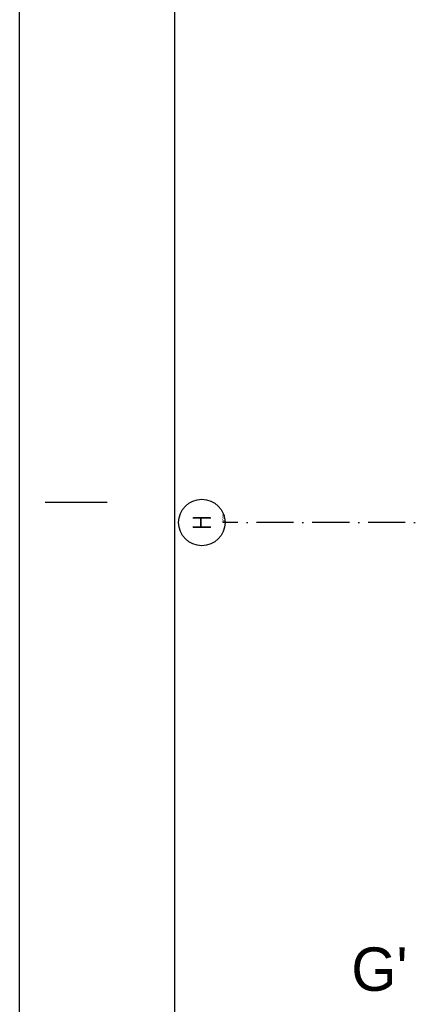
# Model space of a CAD drawing. Header units: millimetres. Extents: x 90707 to 259985, y -1262 to 84291.
# Tile 8 of 85: x 90707 to 97023, y 50041 to 65914. Entities that reach past the tile are written whole.
import ezdxf
from ezdxf.enums import TextEntityAlignment as Align

# ---------------------------------------------------------------- set-up
doc = ezdxf.new("R2010")
doc.units = ezdxf.units.MM
doc.header["$LTSCALE"] = 100
doc.linetypes.add('CENTER2', pattern=[11.25, 7.5, -1.25, 1.25, -1.25])
doc.linetypes.add('DASHDOT', pattern=[9, 6, -1.5, 0, -1.5])
doc.layers.get('0').update_dxf_attribs({"linetype": 'CONTINUOUS'})
for name, color, linetype in [('00KAD025', 2, 'CONTINUOUS'), ('AL$7----_STRAMIEN', 1, 'DASHDOT'), ('ALN-----_BLOCKNAAM', 2, 'CONTINUOUS'), ('EL6441--_DATACOM', 3, 'CONTINUOUS'), ('LIJN025', 10, 'CONTINUOUS'), ('LIJN050', 90, 'CONTINUOUS'), ('STRAMIEN', 1, 'CENTER2'), ('TEKST25', 10, 'CONTINUOUS'), ('TEKST35', 50, 'CONTINUOUS'), ('TEKST50', 90, 'CONTINUOUS'), ('VOLGNUMMER', 7, 'CONTINUOUS')]:
    doc.layers.add(name, color=color, linetype=linetype)
doc.styles.add('5MM', font='STRUCT01.shx', dxfattribs={"height": 1000})
doc.styles.add('ISO', font='ISO.SHX')
doc.styles.add('ROMAND', font='romand')
doc.styles.get("Standard").update_dxf_attribs({"font": 'iso.shx'})

# ---------------------------------------------------------------- blocks, each defined once
blk = doc.blocks.new('A0-GE')
at = {"layer": 'LIJN025'}
blk.add_lwpolyline([(1500, 841), (1500, 0), (0, 0), (0, 841)], close=True, dxfattribs=at)
at = {"layer": 'LIJN050', "const_width": 0.2}
blk.add_lwpolyline([(1495, 836), (25, 836), (25, 5), (1495, 5)], close=True, dxfattribs=at)
at = {"layer": 'TEKST25', "style": 'ROMAND', "width": 2.899115}
blk.add_attdef('STATUS', text='', height=2.5, dxfattribs=at).set_placement((1454, 71.5), (1493, 71.5), align=Align.FIT)
at = {"layer": 'TEKST25', "style": 'ISO'}
for tag, p in [('E', (1455.25, 66)), ('NAAM-E', (1466.75, 66)), ('DATUM-E', (1485, 66)), ('D', (1455.25, 61)), ('NAAM-D', (1466.75, 61)), ('DATUM-D', (1485, 61)), ('C', (1455.25, 56)), ('NAAM-C', (1466.75, 56)), ('DATUM-C', (1485, 56)), ('B', (1455.25, 51)), ('NAAM-B', (1466.75, 51)), ('DATUM-B', (1485, 51)), ('A', (1455.25, 46)), ('NAAM-A', (1466.75, 46)), ('DATUM-A', (1485, 46))]:
    blk.add_attdef(tag, text='', height=2.5, dxfattribs=at).set_placement(p, align=Align.CENTER)
for tag, p in [('DATUM', (1332.75, 36.25)), ('SCHAAL', (1368, 36.25)), ('GETEKEND', (1398.25, 36.25)), ('GECONTOL.', (1433, 36.25)), ('FORMAAT', (1463.25, 28.25))]:
    blk.add_attdef(tag, p, '', height=2.5, dxfattribs=at)
at = {"layer": 'TEKST35', "style": 'ISO'}
for tag, p in [('PROJECT', (1334.5, 72.5)), ('PLAATS', (1334.5, 63.5)), ('INSTALLATIE-REGEL1', (1334.5, 52.5)), ('INSTALLATIE-REGEL2', (1334.5, 43.5))]:
    blk.add_attdef(tag, p, '', height=4, dxfattribs=at)
blk.add_attdef('PROJ.NR.', text='', height=4, dxfattribs=at).set_placement((1481, 23), align=Align.CENTER)
at = {"layer": 'TEKST50', "style": 'ISO'}
blk.add_attdef('FILE-NAAM', text='', height=5, dxfattribs=at).set_placement((1473.5, 7.5), align=Align.CENTER)
blk = doc.blocks.new('1010')
at = {"layer": 'AL$7----_STRAMIEN', "color": 7, "linetype": 'Continuous'}
blk.add_circle((0, 750), 750, dxfattribs=at)
at = {"layer": 'AL$7----_STRAMIEN', "color": 3, "linetype": 'Continuous'}
blk.add_attdef('STR-NAAM', text='', height=600, rotation=360, dxfattribs=at).set_placement((0, 750), align=Align.MIDDLE)
at = {"layer": 'ALN-----_BLOCKNAAM', "linetype": 'Continuous'}
blk.add_text('1010', height=100, dxfattribs=at).set_placement((0, 0))
blk = doc.blocks.new('A$Cca306792')
at = {"layer": '00KAD025', "linetype": 'Continuous'}
blk.add_line((0, 59400), (1000, 59400), dxfattribs=at)
at = {"layer": 'AL$7----_STRAMIEN', "color": 1}
blk.add_lwpolyline([(146222, 59070), (2867, 59070)], dxfattribs=at)
at = {"layer": 'AL$7----_STRAMIEN', "xscale": 0.5, "yscale": 0.5, "zscale": 0.5, "rotation": 90}
blk.add_blockref('1010', (2901, 59070), dxfattribs=at).add_auto_attribs({'STR-NAAM': 'H'})
at = {"layer": 'STRAMIEN', "linetype": 'Continuous', "style": '5MM'}
blk.add_text("G'", height=700, dxfattribs=at).set_placement((5391, 51870), align=Align.MIDDLE)
at = {"layer": 'VOLGNUMMER', "color": 252, "linetype": 'ByBlock'}
for tag, p in [('0.28', (16187, 74214)), ('0.16', (78893, 73105)), ('0.17', (62961, 72994)), ('0.29', (35887, 72529)), ('0.18', (53124, 64542)), ('0.701', (85482, 63517)), ('0.30', (29366, 63128)), ('0.32', (36092, 63166)), ('0.12', (90689, 63024)), ('0.29A', (33165, 62745)), ('0.30', (38191, 61494)), ('0.27', (17657, 61363)), ('0.19', (61479, 61433)), ('0.14', (89762, 60088)), ('0.33', (45869, 59450)), ('0.15', (73454, 57402)), ('0.801', (112714, 57073)), ('0.25', (28058, 57013)), ('0.18A', (61029, 56759)), ('0.26A', (36299, 54851)), ('0.20', (60895, 53506)), ('0.800', (90980, 50804)), ('0.25A', (73288, 48435)), ('0.21', (58702, 48178)), ('0.300', (94483, 48257)), ('0.24', (35041, 47783)), ('0.102', (87631, 47613)), ('0.26', (18559, 46119)), ('0.203', (95795, 46197)), ('0.802', (68387, 42721)), ('0.204', (95497, 42149)), ('0.07B', (66790, 38909)), ('0.702', (95327, 36513))]:
    blk.add_attdef(tag, text='', height=250, dxfattribs=at).set_placement(p, align=Align.MIDDLE_CENTER)
at = {"layer": 'VOLGNUMMER', "color": 8, "linetype": 'ByBlock'}
blk.add_attdef('0.600', text='', height=250, dxfattribs=at).set_placement((96800, 48300), align=Align.MIDDLE_CENTER)

msp = doc.modelspace()

# ---------------------------------------------------------------- block references
at = {"xscale": 100, "yscale": 100, "zscale": 100}
msp.add_blockref('A0-GE', (90707, 191), dxfattribs=at)
at = {"layer": 'EL6441--_DATACOM'}
msp.add_blockref('A$Cca306792', (91118, -1262), dxfattribs=at)

doc.saveas('drawing.dxf')
